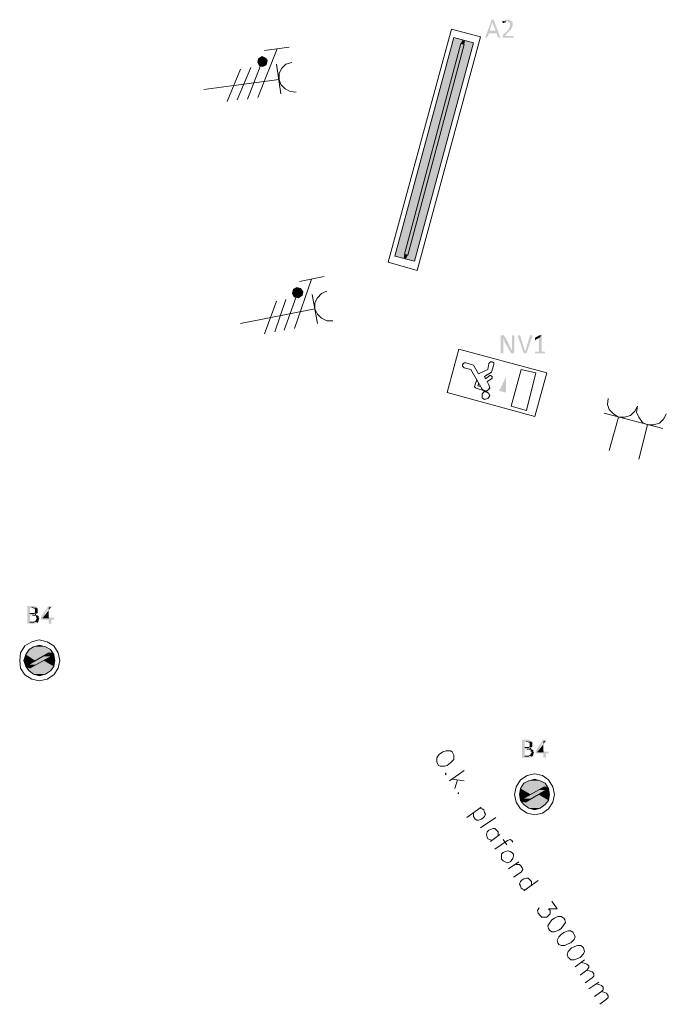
# Model space of a CAD drawing. Header units: millimetres. Extents: x -197899 to 120983, y -4228 to 45370.
# Tile 2 of 200: x -196904 to -193695, y 3228 to 8114. Entities that reach past the tile are written whole.
import ezdxf

# ---------------------------------------------------------------- set-up
doc = ezdxf.new("R2010")
doc.units = ezdxf.units.MM
for name, color, linetype in [('AL63----', 7, 'Continuous'), ('PDF_Geometry', 8, 'Continuous'), ('PDF_Solid Fills', 8, 'Continuous')]:
    doc.layers.add(name, color=color, linetype=linetype)

# ---------------------------------------------------------------- blocks, each defined once
blk = doc.blocks.new('A$C01523A58')
at = {"layer": 'PDF_Solid Fills'}
for color, points in [(7, [(-32385.1, -21039.7), (-32389.1, -21039.7), (-32389.1, -21043.9), (-32418.9, -21124.3), (-32418.9, -21128.6), (-32410.3, -21128.6), (-32401.7, -21107.4), (-32363.9, -21107.4), (-32397.7, -21094.7), (-32385.1, -21052.4), (-32385.1, -21052.4), (-32376.5, -21043.9), (-32376.5, -21039.7), (-32380.5, -21039.7)]), (7, [(-32376.5, -21043.9), (-32385.1, -21052.4), (-32367.9, -21094.7), (-32397.7, -21094.7), (-32363.9, -21107.4), (-32355.3, -21128.6), (-32342.7, -21128.6), (-32346.7, -21124.3)]), (7, [(-32308.9, -21039.7), (-32321.5, -21039.7), (-32321.5, -21043.9), (-32330.1, -21043.9), (-32330.1, -21048.1), (-32334.1, -21048.1), (-32308.9, -21048.1), (-32304.3, -21052.4), (-32300.3, -21052.4), (-32296.3, -21056.6), (-32296.3, -21065.1), (-32296.3, -21069.3), (-32296.3, -21073.5), (-32296.3, -21073.5), (-32300.3, -21077.8), (-32300.3, -21082), (-32304.3, -21082), (-32304.3, -21086.2), (-32304.3, -21090.5), (-32308.9, -21090.5), (-32308.9, -21094.7), (-32312.9, -21094.7), (-32312.9, -21098.9), (-32334.1, -21115.9), (-32334.1, -21120.1), (-32334.1, -21124.3), (-32334.1, -21128.6), (-32279.1, -21128.6), (-32279.1, -21124.3), (-32279.1, -21120.1), (-32321.5, -21120.1), (-32308.9, -21103.2), (-32304.3, -21103.2), (-32304.3, -21098.9), (-32300.3, -21098.9), (-32300.3, -21094.7), (-32296.3, -21094.7), (-32296.3, -21090.5), (-32291.7, -21090.5), (-32291.7, -21082), (-32287.7, -21082), (-32287.7, -21077.8), (-32287.7, -21073.5), (-32283.1, -21073.5), (-32283.1, -21069.3), (-32283.1, -21060.8), (-32283.1, -21056.6), (-32283.1, -21052.4), (-32283.1, -21052.4), (-32287.7, -21048.1), (-32287.7, -21048.1), (-32291.7, -21043.9), (-32296.3, -21043.9), (-32296.3, -21039.7), (-32304.3, -21039.7)]), (7, [(-32334.1, -21048.1), (-32334.1, -21052.4), (-32334.1, -21056.6), (-32325.5, -21056.6), (-32325.5, -21052.4), (-32317.5, -21052.4), (-32317.5, -21048.1), (-32308.9, -21048.1)]), (1, [(-32533, -21141.3), (-32575.5, -21128.6), (-32867.8, -22212.3)]), (1, [(-32533, -21141.3), (-32825.4, -22220.7), (-32867.8, -22212.3)]), (1, [(-32478, -21153.9), (-32520.4, -21145.5), (-32812.8, -22225)]), (1, [(-32520.4, -21145.5), (-32533, -21141.3), (-32541.6, -21158.2)]), (1, [(-32520.4, -21145.5), (-32524.4, -21162.4), (-32541.6, -21158.2)]), (51, [(-32524.4, -21162.4), (-32541.6, -21158.2), (-32820.8, -22203.8)]), (51, [(-32524.4, -21162.4), (-32804.2, -22208.1), (-32820.8, -22203.8)]), (1, [(-32478, -21153.9), (-32770.4, -22237.7), (-32812.8, -22225)]), (1, [(-33544.9, -21234.4), (-33548.9, -21251.3), (-33523.7, -21247.1)]), (1, [(-33548.9, -21251.3), (-33540.9, -21268.3), (-33523.7, -21247.1)]), (1, [(-33527.7, -21221.7), (-33544.9, -21234.4), (-33523.7, -21247.1)]), (1, [(-33540.9, -21268.3), (-33523.7, -21272.5), (-33523.7, -21247.1)]), (1, [(-33511.1, -21230.1), (-33527.7, -21221.7), (-33523.7, -21247.1)]), (1, [(-33502.5, -21242.9), (-33511.1, -21230.1), (-33523.7, -21247.1)]), (1, [(-33507.1, -21264), (-33502.5, -21242.9), (-33523.7, -21247.1)]), (1, [(-33523.7, -21272.5), (-33507.1, -21264), (-33523.7, -21247.1)]), (1, [(-32804.2, -22208.1), (-32820.8, -22203.8), (-32825.4, -22220.7)]), (1, [(-32804.2, -22208.1), (-32812.8, -22225), (-32825.4, -22220.7)]), (1, [(-33354.6, -22368.9), (-33371.2, -22377.4), (-33350, -22394.3)]), (1, [(-33337.4, -22373.1), (-33354.6, -22368.9), (-33350, -22394.3)]), (1, [(-33324.8, -22390.1), (-33337.4, -22373.1), (-33350, -22394.3)]), (1, [(-33371.2, -22377.4), (-33375.8, -22398.5), (-33350, -22394.3)]), (1, [(-33375.8, -22398.5), (-33367.2, -22415.5), (-33350, -22394.3)]), (1, [(-33367.2, -22415.5), (-33346, -22419.7), (-33350, -22394.3)]), (1, [(-33328.8, -22407), (-33324.8, -22390.1), (-33350, -22394.3)]), (1, [(-33346, -22419.7), (-33328.8, -22407), (-33350, -22394.3)]), (7, [(-32334.1, -22606), (-32342.7, -22606), (-32342.7, -22610.2), (-32342.7, -22694.9), (-32330.1, -22694.9), (-32330.1, -22639.8), (-32330.1, -22631.4), (-32330.1, -22627.2), (-32330.1, -22627.2), (-32334.1, -22622.9), (-32334.1, -22618.7), (-32330.1, -22618.7), (-32321.5, -22614.4), (-32321.5, -22614.4), (-32325.5, -22610.2), (-32325.5, -22606), (-32330.1, -22606)]), (7, [(-32321.5, -22614.4), (-32330.1, -22618.7), (-32330.1, -22627.2), (-32325.5, -22627.2), (-32325.5, -22635.6), (-32325.5, -22635.6), (-32296.3, -22686.4), (-32287.7, -22678), (-32287.7, -22678), (-32291.7, -22673.7), (-32291.7, -22669.5), (-32291.7, -22669.5), (-32296.3, -22665.3), (-32296.3, -22661), (-32300.3, -22661), (-32300.3, -22656.8), (-32300.3, -22652.6)]), (7, [(-32283.1, -22606), (-32287.7, -22606), (-32287.7, -22661), (-32287.7, -22669.5), (-32287.7, -22678), (-32287.7, -22678), (-32296.3, -22686.4), (-32296.3, -22690.7), (-32291.7, -22690.7), (-32291.7, -22694.9), (-32279.1, -22694.9), (-32279.1, -22690.7), (-32275, -22690.7), (-32275, -22610.2), (-32279.1, -22606), (-32279.1, -22606)]), (7, [(-32253.8, -22606), (-32257.8, -22606), (-32257.8, -22610.2), (-32257.8, -22610.2), (-32228.6, -22694.9), (-32224, -22682.2), (-32245.2, -22610.2), (-32249.3, -22606), (-32249.3, -22606)]), (7, [(-32190.2, -22606), (-32198.8, -22606), (-32198.8, -22610.2), (-32220, -22682.2), (-32224, -22682.2), (-32228.6, -22694.9), (-32215.4, -22694.9), (-32186.2, -22610.2), (-32186.2, -22606), (-32186.2, -22606)]), (7, [(-32139.2, -22606), (-32152.4, -22618.7), (-32152.4, -22686.4), (-32173.6, -22686.4), (-32173.6, -22690.7), (-32173.6, -22694.9), (-32122.5, -22694.9), (-32122.5, -22690.7), (-32122.5, -22686.4), (-32139.2, -22686.4)]), (7, [(-32147.8, -22606), (-32152.4, -22606), (-32173.6, -22618.7), (-32173.6, -22622.9), (-32173.6, -22627.2), (-32173.6, -22631.4), (-32169, -22627.2), (-32152.4, -22618.7), (-32139.2, -22606), (-32143.8, -22606)]), (7, [(-34666.9, -23948), (-34692.1, -23948), (-34692.1, -23952.2), (-34692.1, -24032.6), (-34692.1, -24036.9), (-34654.3, -24036.9), (-34649.7, -24032.6), (-34645.7, -24032.6), (-34645.7, -24028.4), (-34641.1, -24028.4), (-34679.5, -24028.4), (-34679.5, -23994.5), (-34641.1, -23994.5), (-34645.7, -23990.3), (-34654.3, -23990.3), (-34649.7, -23990.3), (-34649.7, -23986.1), (-34679.5, -23986.1), (-34679.5, -23956.4), (-34645.7, -23956.4), (-34649.7, -23952.2), (-34654.3, -23952.2), (-34658.3, -23948)]), (7, [(-34645.7, -23956.4), (-34670.9, -23956.4), (-34666.9, -23956.4), (-34662.3, -23960.7), (-34658.3, -23960.7), (-34654.3, -23964.9), (-34654.3, -23973.4), (-34654.3, -23981.8), (-34658.3, -23981.8), (-34658.3, -23986.1), (-34679.5, -23986.1), (-34645.7, -23986.1), (-34641.1, -23981.8), (-34641.1, -23977.6), (-34641.1, -23969.2), (-34641.1, -23964.9), (-34641.1, -23960.7), (-34645.7, -23960.7)]), (7, [(-34582, -23948), (-34590.6, -23948), (-34590.6, -23952.2), (-34624.4, -24003), (-34624.4, -24007.2), (-34624.4, -24015.7), (-34586, -24015.7), (-34586, -24036.9), (-34573.4, -24036.9), (-34573.4, -24015.7), (-34560.8, -24015.7), (-34560.8, -24011.5), (-34560.8, -24007.2), (-34615.8, -24007.2), (-34586, -23956.4), (-34586, -23956.4), (-34573.4, -23952.2), (-34573.4, -23948)]), (7, [(-34641.1, -23994.5), (-34666.9, -23994.5), (-34662.3, -23994.5), (-34658.3, -23998.8), (-34649.7, -23998.8), (-34649.7, -24007.2), (-34645.7, -24007.2), (-34645.7, -24011.5), (-34645.7, -24011.5), (-34649.7, -24015.7), (-34649.7, -24019.9), (-34649.7, -24019.9), (-34654.3, -24024.1), (-34658.3, -24024.1), (-34658.3, -24028.4), (-34679.5, -24028.4), (-34641.1, -24028.4), (-34637.1, -24024.1), (-34637.1, -24019.9), (-34637.1, -24015.7), (-34637.1, -24015.7), (-34633, -24011.5), (-34633, -24011.5), (-34637.1, -24007.2), (-34637.1, -24003), (-34637.1, -23998.8), (-34641.1, -23998.8)]), (1, [(-34696.1, -24180.8), (-34700.7, -24189.2), (-34603.2, -24189.2)]), (1, [(-34683.5, -24163.8), (-34696.1, -24180.8), (-34569.4, -24180.8)]), (1, [(-34696.1, -24180.8), (-34586, -24180.8), (-34603.2, -24189.2)]), (1, [(-34662.3, -24151.2), (-34683.5, -24163.8), (-34578, -24163.8)]), (1, [(-34683.5, -24163.8), (-34578, -24163.8), (-34569.4, -24180.8)]), (1, [(-34633, -24142.7), (-34662.3, -24151.2), (-34603.2, -24151.2)]), (1, [(-34662.3, -24151.2), (-34603.2, -24151.2), (-34578, -24163.8)]), (51, [(-34586, -24180.8), (-34615.8, -24197.7), (-34573.4, -24197.7)]), (1, [(-34586, -24180.8), (-34578, -24189.2), (-34560.8, -24189.2)]), (1, [(-34586, -24180.8), (-34569.4, -24180.8), (-34560.8, -24189.2)]), (1, [(-34700.7, -24189.2), (-34709.3, -24218.9), (-34654.3, -24218.9)]), (1, [(-34709.3, -24218.9), (-34704.7, -24240.1), (-34688.1, -24240.1)]), (1, [(-34709.3, -24218.9), (-34654.3, -24218.9), (-34688.1, -24240.1)]), (1, [(-34700.7, -24189.2), (-34603.2, -24189.2), (-34654.3, -24218.9)]), (51, [(-34615.8, -24197.7), (-34688.1, -24240.1), (-34649.7, -24240.1)]), (1, [(-34611.8, -24218.9), (-34662.3, -24248.5), (-34560.8, -24248.5)]), (51, [(-34615.8, -24197.7), (-34573.4, -24197.7), (-34649.7, -24240.1)]), (1, [(-34573.4, -24197.7), (-34611.8, -24218.9), (-34556.8, -24218.9)]), (1, [(-34611.8, -24218.9), (-34556.8, -24218.9), (-34560.8, -24248.5)]), (1, [(-34578, -24189.2), (-34573.4, -24197.7), (-34560.8, -24197.7)]), (1, [(-34578, -24189.2), (-34560.8, -24189.2), (-34560.8, -24197.7)]), (1, [(-34573.4, -24197.7), (-34560.8, -24197.7), (-34556.8, -24218.9)]), (1, [(-34704.7, -24240.1), (-34700.7, -24248.5), (-34683.5, -24248.5)]), (1, [(-34704.7, -24240.1), (-34688.1, -24240.1), (-34683.5, -24248.5)]), (1, [(-34700.7, -24248.5), (-34696.1, -24257), (-34679.5, -24257)]), (1, [(-34700.7, -24248.5), (-34683.5, -24248.5), (-34679.5, -24257)]), (1, [(-34696.1, -24257), (-34683.5, -24269.7), (-34578, -24269.7)]), (1, [(-34696.1, -24257), (-34569.4, -24257), (-34578, -24269.7)]), (51, [(-34688.1, -24240.1), (-34649.7, -24240.1), (-34679.5, -24257)]), (1, [(-34683.5, -24269.7), (-34662.3, -24286.6), (-34603.2, -24286.6)]), (1, [(-34683.5, -24269.7), (-34578, -24269.7), (-34603.2, -24286.6)]), (1, [(-34662.3, -24248.5), (-34679.5, -24257), (-34569.4, -24257)]), (1, [(-34662.3, -24248.5), (-34560.8, -24248.5), (-34569.4, -24257)]), (1, [(-34662.3, -24286.6), (-34603.2, -24286.6), (-34633, -24295.1)]), (7, [(-32211.4, -24612.6), (-32236.6, -24612.6), (-32236.6, -24616.8), (-32236.6, -24697.2), (-32236.6, -24701.5), (-32198.8, -24701.5), (-32194.2, -24697.2), (-32190.2, -24697.2), (-32190.2, -24693), (-32186.2, -24693), (-32224, -24693), (-32224, -24659.2), (-32186.2, -24659.2), (-32190.2, -24654.9), (-32198.8, -24654.9), (-32194.2, -24654.9), (-32194.2, -24650.7), (-32224, -24650.7), (-32224, -24621.1), (-32190.2, -24621.1), (-32194.2, -24616.8), (-32198.8, -24616.8), (-32202.8, -24612.6)]), (7, [(-32190.2, -24621.1), (-32215.4, -24621.1), (-32211.4, -24621.1), (-32207.4, -24625.3), (-32202.8, -24625.3), (-32198.8, -24629.5), (-32198.8, -24638), (-32198.8, -24646.5), (-32202.8, -24646.5), (-32202.8, -24650.7), (-32224, -24650.7), (-32190.2, -24650.7), (-32186.2, -24646.5), (-32186.2, -24642.2), (-32186.2, -24633.8), (-32186.2, -24629.5), (-32186.2, -24625.3), (-32190.2, -24625.3)]), (7, [(-32126.6, -24612.6), (-32135.2, -24612.6), (-32135.2, -24616.8), (-32169, -24667.6), (-32169, -24671.8), (-32169, -24680.3), (-32131.2, -24680.3), (-32131.2, -24701.5), (-32118.5, -24701.5), (-32118.5, -24680.3), (-32105.4, -24680.3), (-32105.4, -24676.1), (-32105.4, -24671.8), (-32160.4, -24671.8), (-32131.2, -24621.1), (-32131.2, -24621.1), (-32118.5, -24616.8), (-32118.5, -24612.6)]), (7, [(-32186.2, -24659.2), (-32211.4, -24659.2), (-32207.4, -24659.2), (-32202.8, -24663.4), (-32194.2, -24663.4), (-32194.2, -24671.8), (-32190.2, -24671.8), (-32190.2, -24676.1), (-32190.2, -24676.1), (-32194.2, -24680.3), (-32194.2, -24684.6), (-32194.2, -24684.6), (-32198.8, -24688.8), (-32202.8, -24688.8), (-32202.8, -24693), (-32224, -24693), (-32186.2, -24693), (-32181.6, -24688.8), (-32181.6, -24684.6), (-32181.6, -24680.3), (-32181.6, -24680.3), (-32177.6, -24676.1), (-32177.6, -24676.1), (-32181.6, -24671.8), (-32181.6, -24667.6), (-32181.6, -24663.4), (-32186.2, -24663.4)]), (1, [(-32202.8, -24815.8), (-32228.6, -24828.5), (-32122.5, -24828.5)]), (1, [(-32173.6, -24807.3), (-32202.8, -24815.8), (-32147.8, -24815.8)]), (1, [(-32202.8, -24815.8), (-32147.8, -24815.8), (-32122.5, -24828.5)]), (1, [(-32245.2, -24853.9), (-32249.3, -24883.5), (-32194.2, -24883.5)]), (1, [(-32236.6, -24845.4), (-32245.2, -24853.9), (-32143.8, -24853.9)]), (1, [(-32245.2, -24853.9), (-32143.8, -24853.9), (-32194.2, -24883.5)]), (1, [(-32228.6, -24828.5), (-32236.6, -24845.4), (-32114, -24845.4)]), (1, [(-32236.6, -24845.4), (-32126.6, -24845.4), (-32143.8, -24853.9)]), (51, [(-32156.4, -24862.4), (-32232.6, -24904.7), (-32190.2, -24904.7)]), (1, [(-32228.6, -24828.5), (-32122.5, -24828.5), (-32114, -24845.4)]), (51, [(-32156.4, -24862.4), (-32118.5, -24862.4), (-32190.2, -24904.7)]), (51, [(-32126.6, -24845.4), (-32156.4, -24862.4), (-32118.5, -24862.4)]), (1, [(-32118.5, -24862.4), (-32156.4, -24883.5), (-32101.3, -24883.5)]), (1, [(-32126.6, -24845.4), (-32122.5, -24853.9), (-32105.4, -24853.9)]), (1, [(-32126.6, -24845.4), (-32114, -24845.4), (-32105.4, -24853.9)]), (1, [(-32122.5, -24853.9), (-32118.5, -24862.4), (-32105.4, -24862.4)]), (1, [(-32122.5, -24853.9), (-32105.4, -24853.9), (-32105.4, -24862.4)]), (1, [(-32118.5, -24862.4), (-32105.4, -24862.4), (-32101.3, -24883.5)]), (1, [(-32249.3, -24883.5), (-32245.2, -24904.7), (-32232.6, -24904.7)]), (1, [(-32249.3, -24883.5), (-32194.2, -24883.5), (-32232.6, -24904.7)]), (1, [(-32245.2, -24904.7), (-32245.2, -24913.1), (-32228.6, -24913.1)]), (1, [(-32245.2, -24904.7), (-32232.6, -24904.7), (-32228.6, -24913.1)]), (1, [(-32245.2, -24913.1), (-32236.6, -24921.6), (-32220, -24921.6)]), (1, [(-32245.2, -24913.1), (-32228.6, -24913.1), (-32220, -24921.6)]), (51, [(-32232.6, -24904.7), (-32190.2, -24904.7), (-32220, -24921.6)]), (1, [(-32202.8, -24913.1), (-32220, -24921.6), (-32114, -24921.6)]), (1, [(-32156.4, -24883.5), (-32202.8, -24913.1), (-32105.4, -24913.1)]), (1, [(-32202.8, -24913.1), (-32105.4, -24913.1), (-32114, -24921.6)]), (1, [(-32156.4, -24883.5), (-32101.3, -24883.5), (-32105.4, -24913.1)]), (1, [(-32236.6, -24921.6), (-32228.6, -24934.3), (-32122.5, -24934.3)]), (1, [(-32236.6, -24921.6), (-32114, -24921.6), (-32122.5, -24934.3)]), (1, [(-32228.6, -24934.3), (-32202.8, -24951.3), (-32147.8, -24951.3)]), (1, [(-32228.6, -24934.3), (-32122.5, -24934.3), (-32147.8, -24951.3)]), (1, [(-32202.8, -24951.3), (-32147.8, -24951.3), (-32173.6, -24959.7)])]:
    blk.add_hatch(color=color, dxfattribs=at).paths.add_polyline_path(points)
at = {"layer": 'PDF_Solid Fills', "true_color": 0x00dd00}
blk.add_hatch(color=92, dxfattribs=at).paths.add_polyline_path([(-32317.5, -22813.4), (-32317.5, -22889.6), (-32351.3, -22881.1)])
at = {"layer": 'PDF_Geometry', "color": 7, "lineweight": 0}
for points in [[(-32330.1, -21048.1), (-32334.1, -21048.1)], [(-34658.3, -23986.1), (-34679.5, -23986.1)], [(-34670.9, -23956.4), (-34666.9, -23956.4)], [(-34658.3, -24028.4), (-34679.5, -24028.4)], [(-34666.9, -23994.5), (-34662.3, -23994.5)], [(-34654.3, -23990.3), (-34649.7, -23990.3)], [(-34645.7, -24028.4), (-34641.1, -24028.4)], [(-34586, -24007.2), (-34615.8, -24007.2)], [(-32215.4, -24621.1), (-32211.4, -24621.1)], [(-32202.8, -24650.7), (-32224, -24650.7)], [(-32211.4, -24659.2), (-32207.4, -24659.2)], [(-32198.8, -24654.9), (-32194.2, -24654.9)], [(-32202.8, -24693), (-32224, -24693)], [(-32190.2, -24693), (-32186.2, -24693)], [(-32131.2, -24671.8), (-32160.4, -24671.8)]]:
    blk.add_lwpolyline(points, dxfattribs=at)
at = {"layer": 'PDF_Geometry', "color": 7, "lineweight": 13}
for points in [[(-32588.1, -21086.2), (-32901.7, -22241.9), (-32757.8, -22284.3), (-32444.2, -21124.3), (-32588.1, -21086.2)], [(-32478, -21153.9), (-32770.4, -22237.7), (-32867.8, -22212.3), (-32575.5, -21128.6), (-32478, -21153.9)], [(-34531, -24218.9), (-34539.6, -24180.8), (-34560.8, -24146.9), (-34594.6, -24125.8), (-34633, -24117.3), (-34670.9, -24125.8), (-34704.7, -24146.9), (-34725.9, -24180.8), (-34730.5, -24218.9), (-34725.9, -24257), (-34704.7, -24290.8), (-34670.9, -24312), (-34633, -24320.5), (-34594.6, -24312), (-34560.8, -24290.8), (-34539.6, -24257), (-34531, -24218.9)], [(-34556.8, -24218.9), (-34560.8, -24189.2), (-34578, -24163.8), (-34603.2, -24151.2), (-34633, -24142.7), (-34662.3, -24151.2), (-34683.5, -24163.8), (-34700.7, -24189.2), (-34709.3, -24218.9), (-34700.7, -24248.5), (-34683.5, -24269.7), (-34662.3, -24286.6), (-34633, -24295.1), (-34603.2, -24286.6), (-34578, -24269.7), (-34560.8, -24248.5), (-34556.8, -24218.9)], [(-34586, -24180.8), (-34688.1, -24240.1), (-34679.5, -24257)], [(-34573.4, -24197.7), (-34586, -24180.8)], [(-34679.5, -24257), (-34573.4, -24197.7)], [(-32076.1, -24883.5), (-32084.1, -24845.4), (-32105.4, -24811.6), (-32135.2, -24790.4), (-32173.6, -24781.9), (-32211.4, -24790.4), (-32245.2, -24811.6), (-32266.4, -24845.4), (-32275, -24883.5), (-32266.4, -24921.6), (-32245.2, -24955.5), (-32211.4, -24976.7), (-32173.6, -24985.2), (-32135.2, -24976.7), (-32105.4, -24955.5), (-32084.1, -24921.6), (-32076.1, -24883.5)], [(-32101.3, -24883.5), (-32105.4, -24853.9), (-32122.5, -24828.5), (-32147.8, -24815.8), (-32173.6, -24807.3), (-32202.8, -24815.8), (-32228.6, -24828.5), (-32245.2, -24853.9), (-32249.3, -24883.5), (-32245.2, -24913.1), (-32228.6, -24934.3), (-32202.8, -24951.3), (-32173.6, -24959.7), (-32147.8, -24951.3), (-32122.5, -24934.3), (-32105.4, -24913.1), (-32101.3, -24883.5)], [(-32126.6, -24845.4), (-32232.6, -24904.7), (-32220, -24921.6)], [(-32220, -24921.6), (-32118.5, -24862.4)], [(-32118.5, -24862.4), (-32126.6, -24845.4)]]:
    blk.add_lwpolyline(points, dxfattribs=at)
at = {"layer": 'PDF_Geometry', "color": 1, "lineweight": 18}
for points in [[(-33452, -21183.6), (-33548.9, -21424.9)], [(-33392.4, -21175.2), (-33515.1, -21192.1)], [(-33523.7, -21272.5), (-33507.1, -21264), (-33502.5, -21242.9), (-33511.1, -21230.1), (-33527.7, -21221.7), (-33544.9, -21234.4), (-33548.9, -21251.3), (-33540.9, -21268.3), (-33523.7, -21272.5)], [(-33701.4, -21446), (-33633.8, -21285.2)], [(-33651, -21437.6), (-33582.8, -21276.7)], [(-33600, -21433.4), (-33536.3, -21272.5)], [(-33456.1, -21259.8), (-33434.8, -21408)], [(-33379.8, -21251.3), (-33409.6, -21259.8), (-33430.8, -21281), (-33443.4, -21306.4), (-33443.4, -21336), (-33434.8, -21361.4), (-33413.6, -21382.6), (-33388.4, -21395.3), (-33358.6, -21399.5)], [(-33816.1, -21386.8), (-33443.4, -21336)], [(-33218.7, -22313.9), (-33342, -22339.3)], [(-33346, -22419.7), (-33328.8, -22407), (-33324.8, -22390.1), (-33337.4, -22373.1), (-33354.6, -22368.9), (-33371.2, -22377.4), (-33375.8, -22398.5), (-33367.2, -22415.5), (-33346, -22419.7)], [(-33282.3, -22326.6), (-33367.2, -22572.1)], [(-33417.6, -22580.6), (-33358.6, -22415.5)], [(-33278.3, -22402.8), (-33252.5, -22546.7)], [(-33206.1, -22385.9), (-33231.9, -22398.5), (-33252.5, -22419.7), (-33265.7, -22445.1), (-33265.7, -22474.8), (-33252.5, -22500.2), (-33231.9, -22521.3), (-33206.1, -22534), (-33176.9, -22534)], [(-33515.1, -22597.5), (-33456.1, -22436.7)], [(-33464.7, -22589), (-33409.6, -22428.2)], [(-33633.8, -22546.7), (-33265.7, -22474.8)], [(-31809.5, -22919.3), (-31813.5, -22948.9), (-31804.9, -22974.3), (-31783.7, -22995.5), (-31758.5, -23012.4), (-31728.7, -23012.4), (-31699.4, -23003.9), (-31678.2, -22982.8), (-31665, -22957.4)], [(-31665, -22957.4), (-31669.6, -22987), (-31657, -23012.4), (-31639.8, -23037.8), (-31614.6, -23050.5), (-31584.8, -23050.5), (-31555, -23042), (-31534.3, -23020.8), (-31521.2, -22995.5)], [(-31830.2, -22991.2), (-31538.4, -23067.5)], [(-31804.9, -23177.5), (-31758.5, -23012.4)], [(-31657, -23219.8), (-31614.6, -23050.5)]]:
    blk.add_lwpolyline(points, dxfattribs=at)
at = {"layer": 'PDF_Geometry', "color": 51, "lineweight": 18}
for points in [[(-32820.8, -22203.8), (-32541.6, -21158.2), (-32524.4, -21162.4)], [(-32804.2, -22208.1), (-32524.4, -21162.4)], [(-32804.2, -22208.1), (-32820.8, -22203.8)]]:
    blk.add_lwpolyline(points, dxfattribs=at)
at = {"layer": 'PDF_Geometry', "color": 92, "lineweight": 18, "true_color": 0x00dd00}
for points in [[(-32173.6, -23008.2), (-32609.3, -22889.6), (-32550.2, -22673.7)], [(-32550.2, -22673.7), (-32114, -22792.3)], [(-32516.4, -22741.5), (-32524.4, -22741.5), (-32533, -22749.9), (-32533, -22758.4), (-32524.4, -22766.9)], [(-32478, -22754.1), (-32516.4, -22741.5)], [(-32452.8, -22796.5), (-32478, -22754.1)], [(-32406.3, -22775.3), (-32401.7, -22745.7)], [(-32376.5, -22749.9), (-32376.5, -22741.5), (-32385.1, -22737.2), (-32393.1, -22737.2), (-32401.7, -22745.7)], [(-32389.1, -22788), (-32376.5, -22749.9)], [(-32490.6, -22775.3), (-32524.4, -22766.9)], [(-32435.6, -22872.7), (-32490.6, -22775.3)], [(-32406.3, -22775.3), (-32452.8, -22796.5)], [(-32423, -22809.2), (-32389.1, -22788)], [(-32418.9, -22821.9), (-32423, -22809.2)], [(-32397.7, -22804.9), (-32418.9, -22821.9)], [(-32389.1, -22821.9), (-32385.1, -22817.7), (-32385.1, -22809.2), (-32393.1, -22804.9), (-32397.7, -22804.9)], [(-32291.7, -22957.4), (-32241.2, -22775.3)], [(-32241.2, -22775.3), (-32169, -22792.3), (-32215.4, -22978.5)], [(-32173.6, -23008.2), (-32114, -22792.3)], [(-32465.4, -22834.6), (-32474, -22860)], [(-32474, -22860), (-32469.4, -22864.2), (-32465.4, -22868.5)], [(-32461.4, -22830.3), (-32465.4, -22834.6)], [(-32452.8, -22843.1), (-32452.8, -22847.3), (-32456.8, -22855.7)], [(-32444.2, -22860), (-32456.8, -22855.7)], [(-32435.6, -22872.7), (-32423, -22881.1), (-32410.3, -22881.1), (-32397.7, -22868.5), (-32401.7, -22851.6)], [(-32389.1, -22821.9), (-32410.3, -22834.6)], [(-32401.7, -22851.6), (-32410.3, -22834.6)], [(-32423, -22881.1), (-32465.4, -22868.5)], [(-32397.7, -22906.5), (-32401.7, -22893.9), (-32414.4, -22885.4), (-32427.5, -22885.4), (-32435.6, -22898.1), (-32435.6, -22915), (-32423, -22923.5), (-32406.3, -22919.3), (-32397.7, -22906.5)], [(-32291.7, -22957.4), (-32215.4, -22978.5)]]:
    blk.add_lwpolyline(points, dxfattribs=at)
at = {"layer": 'PDF_Geometry', "color": 7, "lineweight": 18, "true_color": 0xeeeeee}
for points in [[(-32584.1, -24671.8), (-32592.7, -24667.6), (-32613.3, -24667.6), (-32630.5, -24671.8), (-32647.7, -24684.6), (-32655.7, -24693), (-32660.3, -24701.5), (-32660.3, -24722.6), (-32651.7, -24739.6), (-32643.1, -24743.9), (-32621.9, -24743.9), (-32609.3, -24739.6), (-32592.7, -24726.9), (-32584.1, -24718.5), (-32575.5, -24710), (-32575.5, -24688.8), (-32584.1, -24671.8)], [(-32596.7, -24815.8), (-32524.4, -24765)], [(-32613.3, -24777.7), (-32617.9, -24777.7), (-32617.9, -24781.9), (-32613.3, -24786.2)], [(-32524.4, -24815.8), (-32584.1, -24807.3)], [(-32558.3, -24811.6), (-32571.4, -24853.9)], [(-32550.2, -24875.1), (-32554.2, -24875.1), (-32554.2, -24879.3), (-32550.2, -24879.3)], [(-32440.2, -24947), (-32511.8, -24997.8)], [(-32448.8, -24951.3), (-32435.6, -24955.5), (-32427.5, -24959.7), (-32423, -24972.4), (-32418.9, -24980.9), (-32423, -24993.6), (-32431.6, -25002.1), (-32440.2, -25006.3), (-32452.8, -25010.6), (-32461.4, -25010.6), (-32469.4, -25006.3), (-32478, -24993.6), (-32478, -24972.4)], [(-32444.2, -25048.6), (-32367.9, -24997.8)], [(-32355.3, -25090.9), (-32355.3, -25069.8), (-32363.9, -25061.3), (-32372.5, -25052.9), (-32380.5, -25052.9), (-32393.1, -25057.1), (-32401.7, -25061.3), (-32410.3, -25069.8), (-32414.4, -25082.5), (-32410.3, -25095.2), (-32406.3, -25103.7), (-32397.7, -25107.9), (-32385.1, -25112.1)], [(-32346.7, -25082.5), (-32393.1, -25116.4)], [(-32283.1, -25120.6), (-32287.7, -25112.1), (-32296.3, -25107.9), (-32308.9, -25112.1), (-32372.5, -25154.5)], [(-32330.1, -25107.9), (-32312.9, -25133.3)], [(-32287.7, -25171.4), (-32296.3, -25167.2), (-32308.9, -25162.9), (-32321.5, -25167.2), (-32330.1, -25171.4), (-32338.7, -25179.8), (-32338.7, -25205.2), (-32330.1, -25213.7), (-32321.5, -25218), (-32308.9, -25222.2), (-32296.3, -25218), (-32291.7, -25213.7), (-32283.1, -25201), (-32279.1, -25188.3), (-32279.1, -25179.8), (-32287.7, -25171.4)], [(-32304.3, -25251.9), (-32253.8, -25218)], [(-32266.4, -25230.6), (-32249.3, -25230.6), (-32241.2, -25239.1), (-32236.6, -25247.6), (-32232.6, -25256), (-32241.2, -25268.8), (-32279.1, -25294.2)], [(-32190.2, -25336.5), (-32190.2, -25315.3), (-32198.8, -25306.8), (-32207.4, -25298.4), (-32215.4, -25298.4), (-32228.6, -25302.6), (-32236.6, -25306.8), (-32245.2, -25315.3), (-32249.3, -25328), (-32245.2, -25336.5), (-32241.2, -25349.2), (-32232.6, -25353.4), (-32220, -25357.7)], [(-32156.4, -25311.1), (-32228.6, -25361.9)], [(-32088.7, -25412.7), (-32063.5, -25450.8), (-32105.4, -25450.8), (-32097.3, -25459.3), (-32097.3, -25476.2), (-32105.4, -25484.7), (-32114, -25493.2), (-32139.2, -25493.2), (-32147.8, -25484.7), (-32156.4, -25471.9), (-32160.4, -25459.3), (-32156.4, -25455), (-32152.4, -25446.5)], [(-32029.1, -25497.3), (-32042.3, -25488.9), (-32058.9, -25488.9), (-32076.1, -25497.3), (-32088.7, -25505.8), (-32101.3, -25522.7), (-32109.9, -25535.5), (-32105.4, -25548.1), (-32101.3, -25556.6), (-32088.7, -25565.1), (-32076.1, -25565.1), (-32054.9, -25556.6), (-32042.3, -25548.1), (-32029.1, -25531.2), (-32021.1, -25518.6), (-32025.1, -25505.8), (-32029.1, -25497.3)], [(-31982.7, -25569.3), (-31995.3, -25560.9), (-32008.5, -25560.9), (-32029.1, -25569.3), (-32042.3, -25577.8), (-32054.9, -25590.5), (-32063.5, -25607.4), (-32058.9, -25620.1), (-32054.9, -25628.6), (-32042.3, -25632.8), (-32025.1, -25632.8), (-32008.5, -25624.4), (-31995.3, -25620.1), (-31978.6, -25603.2), (-31974.1, -25590.5), (-31978.6, -25577.8), (-31982.7, -25569.3)], [(-31936.2, -25641.3), (-31944.8, -25632.8), (-31961.4, -25632.8), (-31982.7, -25641.3), (-31991.3, -25645.5), (-32008.5, -25662.5), (-32012.5, -25679.4), (-32008.5, -25692.1), (-32003.9, -25696.3), (-31995.3, -25704.8), (-31978.6, -25704.8), (-31957.4, -25696.3), (-31948.8, -25692.1), (-31932.2, -25675.2), (-31927.6, -25662.5), (-31932.2, -25645.5), (-31936.2, -25641.3)], [(-31974.1, -25738.6), (-31927.6, -25704.8)], [(-31940.2, -25717.5), (-31923.6, -25721.7), (-31915, -25725.9), (-31906.4, -25734.4), (-31906.4, -25742.9), (-31915, -25755.6), (-31948.8, -25781)], [(-31915, -25755.6), (-31898.4, -25759.8), (-31889.8, -25764), (-31881.2, -25772.5), (-31881.2, -25785.2), (-31889.8, -25793.7), (-31923.6, -25819.1)], [(-31906.4, -25848.7), (-31856, -25814.8)], [(-31868.6, -25823.3), (-31851.4, -25827.6), (-31843.3, -25831.8), (-31834.8, -25840.2), (-31834.8, -25853), (-31843.3, -25861.4), (-31877.2, -25886.8)], [(-31843.3, -25861.4), (-31826.1, -25865.7), (-31817.6, -25869.9), (-31809.5, -25882.6), (-31809.5, -25891.1), (-31817.6, -25899.5), (-31851.4, -25924.9)]]:
    blk.add_lwpolyline(points, dxfattribs=at)
at = {"layer": 'PDF_Solid Fills', "color": 7}
for points in [[(-34573.4, -23952.2), (-34586, -23956.4), (-34615.8, -24007.2), (-34586, -24007.2)], [(-32118.5, -24616.8), (-32131.2, -24621.1), (-32160.4, -24671.8), (-32131.2, -24671.8)]]:
    blk.add_solid(points, dxfattribs=at)

msp = doc.modelspace()

# ---------------------------------------------------------------- block references
at = {"layer": 'AL63----'}
msp.add_blockref('A$C01523A58', (-162173.6, 29153.2), dxfattribs=at)

doc.saveas('drawing.dxf')
